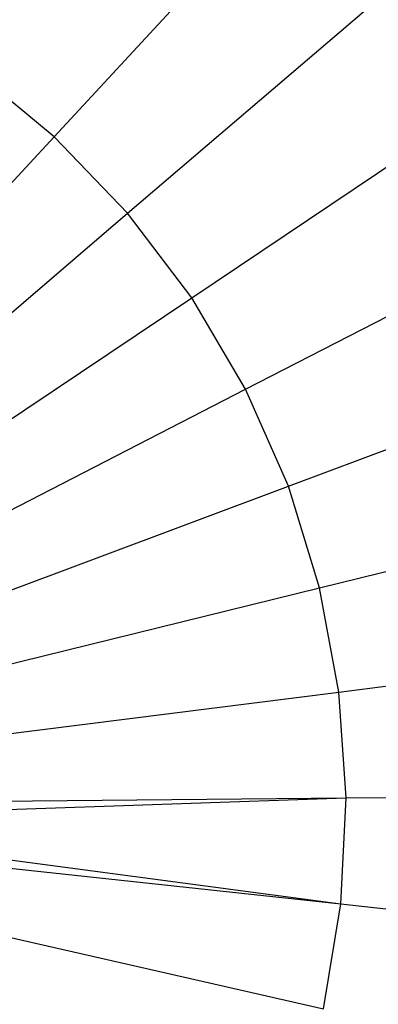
# Model space of a CAD drawing. Extents: x 1 to 71.1, y -35.1 to 35.1.
# Tile 65 of 85: x 37.145 to 37.829, y -0.378 to 1.499. Entities that reach past the tile are written whole.
import ezdxf

# ---------------------------------------------------------------- set-up
doc = ezdxf.new("R2010")
doc.units = 0
doc.header["$LTSCALE"] = 2.54
doc.layers.get('0').update_dxf_attribs({"color": 13, "linetype": 'CONTINUOUS'})

# ---------------------------------------------------------------- blocks, each defined once
blk = doc.blocks.new('LPUMPKIN_L_444_STL')
at = {"color": 0}
for p, q in [((37.2108, 1.2757, 208.7134), (38.0289, 2.1585, 208.8987)), ((37.2108, 1.2757, 208.7134), (38.0289, 2.1585, 208.8987)), ((37.3509, 1.1298, 208.7134), (38.266, 1.9116, 208.8987)), ((37.3509, 1.1298, 208.7134), (38.266, 1.9116, 208.8987)), ((37.4731, 0.9687, 208.7134), (38.4728, 1.6389, 208.8987)), ((37.4731, 0.9687, 208.7134), (38.4728, 1.6389, 208.8987)), ((37.2108, 1.2757, 208.7134), (37.0547, 1.4044, 208.7134)), ((37.2108, 1.2757, 208.7134), (37.0547, 1.4044, 208.7134)), ((37.5758, 0.7944, 208.7134), (38.6465, 1.344, 208.8987)), ((37.5758, 0.7944, 208.7134), (38.6465, 1.344, 208.8987)), ((36.3852, 0.385, 208.6238), (37.2108, 1.2757, 208.7134)), ((36.3852, 0.385, 208.6238), (37.2108, 1.2757, 208.7134)), ((37.3509, 1.1298, 208.7134), (37.2108, 1.2757, 208.7134)), ((37.3509, 1.1298, 208.7134), (37.2108, 1.2757, 208.7134)), ((36.4275, 0.341, 208.6238), (37.3509, 1.1298, 208.7134)), ((36.4275, 0.341, 208.6238), (37.3509, 1.1298, 208.7134)), ((37.4731, 0.9687, 208.7134), (37.3509, 1.1298, 208.7134)), ((37.4731, 0.9687, 208.7134), (37.3509, 1.1298, 208.7134)), ((37.6576, 0.6094, 208.7134), (38.7849, 1.031, 208.8987)), ((37.6576, 0.6094, 208.7134), (38.7849, 1.031, 208.8987)), ((36.4644, 0.2924, 208.6238), (37.4731, 0.9687, 208.7134)), ((36.4644, 0.2924, 208.6238), (37.4731, 0.9687, 208.7134)), ((37.5758, 0.7944, 208.7134), (37.4731, 0.9687, 208.7134)), ((37.5758, 0.7944, 208.7134), (37.4731, 0.9687, 208.7134)), ((36.4954, 0.2398, 208.6238), (37.5758, 0.7944, 208.7134)), ((36.4954, 0.2398, 208.6238), (37.5758, 0.7944, 208.7134)), ((37.6576, 0.6094, 208.7134), (37.5758, 0.7944, 208.7134)), ((37.6576, 0.6094, 208.7134), (37.5758, 0.7944, 208.7134)), ((37.7173, 0.4161, 208.7134), (38.8859, 0.704, 208.8987)), ((37.7173, 0.4161, 208.7134), (38.8859, 0.704, 208.8987)), ((36.5201, 0.1839, 208.6238), (37.6576, 0.6094, 208.7134)), ((36.5201, 0.1839, 208.6238), (37.6576, 0.6094, 208.7134)), ((37.7173, 0.4161, 208.7134), (37.6576, 0.6094, 208.7134)), ((37.7173, 0.4161, 208.7134), (37.6576, 0.6094, 208.7134)), ((36.5381, 0.1256, 208.6238), (37.7173, 0.4161, 208.7134)), ((36.5381, 0.1256, 208.6238), (37.7173, 0.4161, 208.7134)), ((37.7542, 0.2172, 208.7134), (37.7173, 0.4161, 208.7134)), ((37.7542, 0.2172, 208.7134), (37.7173, 0.4161, 208.7134)), ((37.7542, 0.2172, 208.7134), (38.9483, 0.3675, 208.8987)), ((37.7542, 0.2172, 208.7134), (38.9483, 0.3675, 208.8987)), ((36.5492, 0.0656, 208.6238), (37.7542, 0.2172, 208.7134)), ((36.5492, 0.0656, 208.6238), (37.7542, 0.2172, 208.7134)), ((37.7677, 0.0154, 208.7134), (37.7542, 0.2172, 208.7134)), ((37.7677, 0.0154, 208.7134), (37.7542, 0.2172, 208.7134)), ((37.7677, 0.0154, 208.7134), (38.9712, 0.026, 208.8987)), ((37.7677, 0.0154, 208.7134), (38.9712, 0.026, 208.8987)), ((36.5527, -0.0259, 208.6238), (37.7677, 0.0154, 208.7134)), ((36.5527, -0.0259, 208.6238), (37.7677, 0.0154, 208.7134)), ((36.5533, 0.0046, 208.6238), (37.7677, 0.0154, 208.7134)), ((36.5533, 0.0046, 208.6238), (37.7677, 0.0154, 208.7134)), ((37.7577, -0.1867, 208.7134), (37.7677, 0.0154, 208.7134)), ((37.7577, -0.1867, 208.7134), (37.7677, 0.0154, 208.7134)), ((36.5527, -0.0259, 208.6238), (37.7577, -0.1867, 208.7134)), ((36.5527, -0.0259, 208.6238), (37.7577, -0.1867, 208.7134)), ((36.5503, -0.0563, 208.6238), (37.7577, -0.1867, 208.7134)), ((36.5503, -0.0563, 208.6238), (37.7577, -0.1867, 208.7134)), ((36.5402, -0.1166, 208.6238), (37.7244, -0.3862, 208.7134)), ((36.5402, -0.1166, 208.6238), (37.7244, -0.3862, 208.7134)), ((37.7244, -0.3862, 208.7134), (37.7577, -0.1867, 208.7134)), ((37.7244, -0.3862, 208.7134), (37.7577, -0.1867, 208.7134)), ((37.7577, -0.1867, 208.7134), (38.9544, -0.3158, 208.8987)), ((37.7577, -0.1867, 208.7134), (38.9544, -0.3158, 208.8987))]:
    blk.add_line(p, q, dxfattribs=at)

msp = doc.modelspace()

# ---------------------------------------------------------------- block references
at = {"color": 253}
msp.add_blockref('LPUMPKIN_L_444_STL', (0, 0), dxfattribs=at)

doc.saveas('drawing.dxf')
